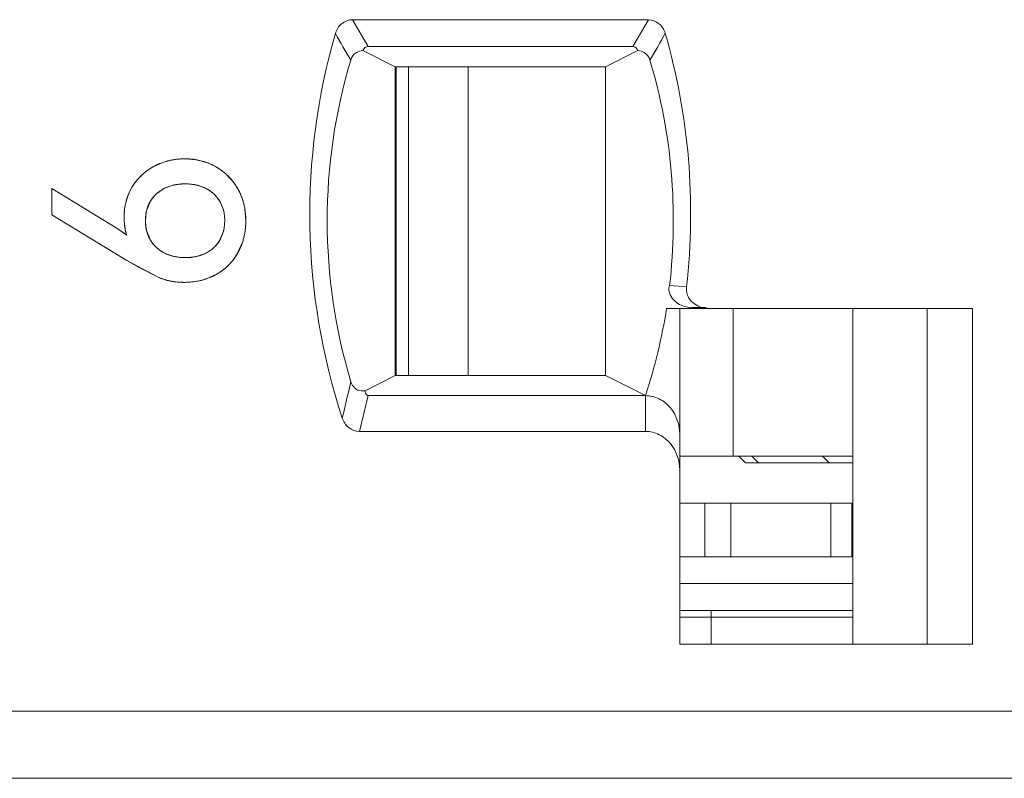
# Model space of a CAD drawing. Header units: millimetres. Extents: x 0 to 427, y 0 to 299.
# Tile 41 of 54: x 183 to 190, y 238 to 244. Entities that reach past the tile are written whole.
import ezdxf

# ---------------------------------------------------------------- set-up
doc = ezdxf.new("R2010")
doc.units = ezdxf.units.MM
doc.header["$LTSCALE"] = 23.1
doc.header["$MEASUREMENT"] = 0
doc.layers.get('0').update_dxf_attribs({"lineweight": 18})
for name, color, linetype in [('1_11', 7, 'Continuous'), ('1_27', 7, 'Continuous'), ('1_39', 7, 'Continuous'), ('1_6', 7, 'Continuous')]:
    doc.layers.add(name, color=color, linetype=linetype)

msp = doc.modelspace()

# ---------------------------------------------------------------- linework, layer by layer
at = {"color": 0, "linetype": 'Continuous', "lineweight": 0}
for p, q in [((183.369, 242.2047), (182.8917, 242.4977)), ((182.8917, 242.3018), (182.8917, 242.4977)), ((183.8022, 242.5243), (183.7427, 242.5052)), ((184.0256, 242.5048), (183.9686, 242.5238)), ((183.6251, 242.4039), (183.5977, 242.3387)), ((184.1681, 242.3385), (184.1435, 242.3988)), ((184.3151, 242.4024), (184.325, 242.3627)), ((184.3284, 242.3438), (184.3352, 242.2591)), ((182.8917, 242.3018), (183.4505, 241.9622)), ((183.5934, 242.3188), (183.5882, 242.2591)), ((184.1781, 242.2591), (184.173, 242.3165)), ((184.1733, 242.201), (184.1781, 242.2591)), ((183.4485, 242.1504), (183.369, 242.2047)), ((183.396, 242.1874), (183.4225, 242.1692)), ((183.4379, 242.1914), (183.4312, 242.2372)), ((183.5884, 242.247), (183.5933, 242.1992)), ((183.4225, 242.1692), (183.4485, 242.1504)), ((183.5974, 242.1805), (183.625, 242.1137)), ((184.1429, 242.1157), (184.1681, 242.1774)), ((183.4505, 241.9622), (183.2833, 242.0638)), ((184.309, 242.0923), (184.277, 242.0204)), ((183.7427, 242.0112), (183.8003, 241.9923)), ((183.9678, 241.9919), (184.0268, 242.0112)), ((183.4505, 241.9622), (183.6823, 241.8371)), ((183.6823, 241.8371), (183.5366, 241.9116)), ((183.7371, 241.8179), (183.6823, 241.8371)), ((184.114, 241.8574), (184.0435, 241.8259)), ((183.8059, 241.8035), (183.7463, 241.8154)), ((183.8754, 241.7992), (183.8147, 241.8025)), ((183.963, 241.806), (183.8754, 241.7992))]:
    msp.add_line(p, q, dxfattribs=at)
for centre, radius, start, end in [((183.8713, 242.2488), 0.4693, 105.84868, 108.29168), ((183.8745, 242.2371), 0.4814, 101.16086, 105.83936), ((183.8768, 242.2262), 0.4925, 98.98025, 101.17072), ((183.8789, 242.2112), 0.5077, 89.95196, 98.94897), ((183.8794, 242.2133), 0.5056, 80.05373, 90.01834), ((183.8823, 242.2317), 0.4869, 78.41519, 80.0056), ((183.8849, 242.244), 0.4744, 73.54181, 78.42987), ((183.8894, 242.2595), 0.4583, 70.42984, 73.53177), ((183.859, 242.2794), 0.4362, 120.76457, 128.72822), ((183.8582, 242.2808), 0.4347, 118.27557, 120.7655), ((183.8644, 242.2682), 0.4487, 108.23638, 118.21537), ((183.8984, 242.2833), 0.4328, 60.41211, 70.49451), ((183.9027, 242.2923), 0.4229, 55.01582, 60.3239), ((183.8959, 242.2824), 0.4348, 50.83167, 55.02318), ((183.8404, 242.2981), 0.4098, 138.4885, 143.666), ((183.8529, 242.2868), 0.4267, 128.703, 138.46438), ((183.8921, 242.2777), 0.4409, 48.67091, 50.83718), ((183.8888, 242.2741), 0.4458, 41.05888, 48.66446), ((183.889, 242.2742), 0.4456, 38.82381, 41.06236), ((183.8917, 242.2763), 0.4421, 34.67934, 38.82734), ((183.8392, 242.3011), 0.4073, 149.23912, 158.68874), ((183.8288, 242.3065), 0.3955, 143.66349, 149.14495), ((183.8583, 242.2434), 0.2862, 113.82896, 116.47031), ((183.8742, 242.1879), 0.344, 100.63651, 102.08611), ((183.8963, 242.2034), 0.3285, 77.28306, 79.09462), ((183.91, 242.2503), 0.2795, 62.60772, 65.57238), ((183.8991, 242.2814), 0.4332, 29.51439, 34.68571), ((183.8908, 242.2775), 0.4423, 16.3981, 29.42218), ((183.8755, 242.2873), 0.446, 161.01295, 167.80689), ((183.8608, 242.2922), 0.4305, 158.62142, 160.98928), ((183.9267, 242.2746), 0.2498, 29.80928, 31.62744), ((183.8904, 242.2841), 0.4613, 170.50194, 177.55652), ((183.8866, 242.2847), 0.4575, 167.78575, 170.50151), ((183.8699, 242.2686), 0.281, 165.55096, 169.7088), ((183.8955, 242.2664), 0.282, 10.23272, 14.82473), ((183.8452, 242.2656), 0.4896, 9.19632, 11.44381), ((183.8862, 242.2843), 0.4571, 177.55811, 179.99782), ((183.9563, 242.2841), 0.5272, 179.98445, 182.66489), ((183.92, 242.2825), 0.4909, 182.66593, 185.2934), ((183.9599, 242.259), 0.3717, 179.98363, 181.8393), ((183.7622, 242.2576), 0.5729, 358.02014, 0.15262), ((183.8064, 242.265), 0.3758, 191.2825, 197.75266), ((183.8734, 242.2499), 0.2846, 190.2522, 194.09714), ((183.8911, 242.2505), 0.2864, 345.19657, 350.03575), ((183.806, 242.2548), 0.5291, 350.93291, 355.84557), ((183.7792, 242.257), 0.556, 355.82362, 358.02046), ((183.9239, 242.2411), 0.2524, 328.39447, 330.19761), ((183.8721, 242.241), 0.4615, 341.19423, 343.89489), ((183.8306, 242.2511), 0.5042, 348.80514, 350.90949), ((183.859, 242.2706), 0.2843, 242.89003, 245.84318), ((183.8737, 242.3218), 0.3376, 257.44161, 259.24231), ((183.8968, 242.3183), 0.334, 280.79599, 282.27418), ((183.9127, 242.2629), 0.2763, 294.38931, 297.14384), ((183.9047, 242.2309), 0.4277, 321.19551, 325.326), ((183.9145, 242.2241), 0.4158, 325.31736, 330.66006), ((185.1631, 244.7779), 3.2957, 238.69129, 240.08791), ((185.14, 244.7381), 3.2496, 240.09047, 240.43534), ((183.9036, 242.2296), 0.4277, 304.67372, 308.88737), ((183.9, 242.2341), 0.4333, 308.88215, 311.2533), ((183.8981, 242.2363), 0.4363, 311.25478, 318.76192), ((183.9003, 242.2343), 0.4333, 318.76316, 321.20038), ((183.8731, 242.2883), 0.4897, 253.8767, 254.98567), ((183.8941, 242.2605), 0.4596, 286.07909, 288.97378), ((183.9104, 242.2197), 0.4156, 299.33656, 304.68212), ((183.8691, 242.2879), 0.4884, 262.56357, 263.60003), ((183.8833, 242.3057), 0.5061, 279.06878, 281.15853)]:
    msp.add_arc(centre, radius, start, end, dxfattribs=at)
for points, knots in [([(183.8793, 242.7189), (183.8689, 242.7189), (183.8485, 242.7183), (183.8184, 242.7157), (183.7939, 242.7121), (183.7747, 242.7083), (183.7604, 242.7051), (183.7463, 242.7014), (183.7324, 242.6973), (183.7186, 242.6928), (183.7072, 242.6886), (183.6983, 242.6851), (183.6916, 242.6824), (183.6849, 242.6795), (183.6794, 242.677), (183.675, 242.675), (183.6717, 242.6735), (183.6685, 242.6719), (183.6652, 242.6703), (183.6625, 242.6689), (183.6603, 242.6678), (183.6587, 242.667), (183.6574, 242.6663), (183.6563, 242.6657), (183.6555, 242.6653), (183.6547, 242.6649), (183.654, 242.6645), (183.6535, 242.6642), (183.6532, 242.664), (183.6529, 242.6639), (183.6527, 242.6638), (183.6525, 242.6637), (183.6524, 242.6636), (183.6523, 242.6636), (183.6523, 242.6636), (183.6523, 242.6636)], [0, 0, 0, 0, 0.125, 0.25, 0.375, 0.4375, 0.5, 0.5625, 0.625001, 0.687501, 0.750001, 0.781251, 0.812501, 0.843751, 0.875001, 0.890626, 0.906251, 0.921876, 0.937501, 0.953126, 0.960938, 0.968751, 0.976563, 0.98047, 0.984376, 0.988282, 0.992188, 0.994141, 0.996095, 0.997071, 0.998048, 0.999024, 0.999513, 0.999757, 1, 1, 1, 1]), ([(184.1121, 242.6597), (184.1034, 242.6646), (184.0857, 242.6738), (184.0584, 242.6859), (184.035, 242.6943), (184.016, 242.7002), (184.0015, 242.7041), (183.9869, 242.7076), (183.9721, 242.7106), (183.9571, 242.7132), (183.9444, 242.7149), (183.9342, 242.7161), (183.9265, 242.7168), (183.9187, 242.7174), (183.9122, 242.7179), (183.907, 242.7182), (183.9031, 242.7184), (183.8991, 242.7185), (183.8952, 242.7187), (183.8919, 242.7187), (183.8892, 242.7188), (183.8873, 242.7188), (183.8856, 242.7188), (183.8843, 242.7189), (183.8833, 242.7189), (183.8823, 242.7189), (183.8815, 242.7189), (183.8808, 242.7189), (183.8804, 242.7189), (183.88, 242.7189), (183.8798, 242.7189), (183.8796, 242.7189), (183.8794, 242.7189), (183.8794, 242.7189), (183.8793, 242.7189), (183.8793, 242.7189)], [0, 0, 0, 0, 0.125, 0.25, 0.375, 0.4375, 0.5, 0.5625, 0.625001, 0.687501, 0.750001, 0.781251, 0.812501, 0.843751, 0.875001, 0.890626, 0.906251, 0.921876, 0.937501, 0.953126, 0.960938, 0.968751, 0.976563, 0.98047, 0.984376, 0.988282, 0.992188, 0.994141, 0.996095, 0.997071, 0.998048, 0.999024, 0.999513, 0.999757, 1, 1, 1, 1]), ([(183.6523, 242.6636), (183.6437, 242.659), (183.627, 242.6493), (183.6033, 242.6335), (183.5847, 242.6191), (183.5704, 242.6069), (183.56, 242.5974), (183.55, 242.5876), (183.5403, 242.5775), (183.531, 242.567), (183.5234, 242.558), (183.5176, 242.5506), (183.5133, 242.5449), (183.5091, 242.5392), (183.5056, 242.5344), (183.5029, 242.5305), (183.5009, 242.5275), (183.4989, 242.5246), (183.497, 242.5216), (183.4953, 242.5191), (183.494, 242.517), (183.4931, 242.5155), (183.4923, 242.5142), (183.4916, 242.5132), (183.4912, 242.5125), (183.4907, 242.5117), (183.4903, 242.5111), (183.49, 242.5105), (183.4898, 242.5102), (183.4896, 242.51), (183.4895, 242.5098), (183.4894, 242.5096), (183.4894, 242.5095), (183.4893, 242.5094), (183.4893, 242.5094), (183.4893, 242.5094)], [0, 0, 0, 0, 0.125, 0.25, 0.375, 0.4375, 0.5, 0.5625, 0.625001, 0.687501, 0.750001, 0.781251, 0.812501, 0.843751, 0.875001, 0.890626, 0.906251, 0.921876, 0.937501, 0.953126, 0.960938, 0.968751, 0.976563, 0.98047, 0.984376, 0.988282, 0.992188, 0.994141, 0.996095, 0.997071, 0.998048, 0.999024, 0.999513, 0.999757, 1, 1, 1, 1]), ([(184.2761, 242.4948), (184.2712, 242.5036), (184.2608, 242.5207), (184.2439, 242.545), (184.2286, 242.564), (184.2156, 242.5785), (184.2055, 242.589), (184.1951, 242.5991), (184.1843, 242.6088), (184.1732, 242.6182), (184.1636, 242.6258), (184.1558, 242.6316), (184.1498, 242.6359), (184.1437, 242.6401), (184.1386, 242.6435), (184.1345, 242.6462), (184.1313, 242.6482), (184.1282, 242.6502), (184.125, 242.6521), (184.1223, 242.6537), (184.1202, 242.655), (184.1186, 242.6559), (184.1172, 242.6567), (184.1162, 242.6574), (184.1153, 242.6578), (184.1145, 242.6583), (184.1139, 242.6587), (184.1133, 242.659), (184.113, 242.6592), (184.1127, 242.6593), (184.1125, 242.6594), (184.1123, 242.6595), (184.1122, 242.6596), (184.1121, 242.6596), (184.1121, 242.6597), (184.1121, 242.6597)], [0, 0, 0, 0, 0.125, 0.25, 0.375, 0.4375, 0.5, 0.5625, 0.625001, 0.687501, 0.750001, 0.781251, 0.812501, 0.843751, 0.875001, 0.890626, 0.906251, 0.921876, 0.937501, 0.953126, 0.960938, 0.968751, 0.976563, 0.98047, 0.984376, 0.988282, 0.992188, 0.994141, 0.996095, 0.997071, 0.998048, 0.999024, 0.999513, 0.999757, 1, 1, 1, 1]), ([(183.7308, 242.4996), (183.7091, 242.4888), (183.6687, 242.4618), (183.6375, 242.4242), (183.6251, 242.4039)], [0, 0, 0, 0, 0.50418, 1, 1, 1, 1]), ([(183.6707, 242.4589), (183.6776, 242.465), (183.6918, 242.4765), (183.7148, 242.4915), (183.7352, 242.502), (183.7522, 242.5093), (183.7654, 242.5142), (183.779, 242.5186), (183.793, 242.5223), (183.8074, 242.5255), (183.8197, 242.5276), (183.8297, 242.5291), (183.8373, 242.53), (183.845, 242.5308), (183.8515, 242.5313), (183.8568, 242.5317), (183.8608, 242.5319), (183.8648, 242.5321), (183.8688, 242.5323), (183.8721, 242.5324), (183.8748, 242.5325), (183.8769, 242.5325), (183.8786, 242.5325), (183.8799, 242.5326), (183.881, 242.5326), (183.882, 242.5326), (183.8829, 242.5326), (183.8835, 242.5326), (183.884, 242.5326), (183.8843, 242.5326), (183.8846, 242.5326), (183.8848, 242.5326), (183.8849, 242.5326), (183.885, 242.5326), (183.8851, 242.5326), (183.8851, 242.5326)], [0, 0, 0, 0, 0.125, 0.25, 0.375, 0.4375, 0.5, 0.5625, 0.625, 0.6875, 0.75, 0.78125, 0.8125, 0.843751, 0.875001, 0.890626, 0.906251, 0.921876, 0.937501, 0.953126, 0.960938, 0.968751, 0.976563, 0.980469, 0.984376, 0.988282, 0.992188, 0.994141, 0.996094, 0.997071, 0.998047, 0.999024, 0.999512, 0.999756, 1, 1, 1, 1]), ([(183.9584, 242.5259), (183.9547, 242.5266), (183.9304, 242.5309), (183.8848, 242.534), (183.8391, 242.5309), (183.8145, 242.5267), (183.8107, 242.526)], [0, 0, 0, 0, 0.077672, 0.496505, 0.921377, 1, 1, 1, 1]), ([(183.8851, 242.5326), (183.8959, 242.5326), (183.9171, 242.5318), (183.9473, 242.5283), (183.9713, 242.5234), (183.9896, 242.5184), (184.0031, 242.514), (184.0161, 242.509), (184.0287, 242.5035), (184.041, 242.4974), (184.0509, 242.4918), (184.0586, 242.487), (184.0644, 242.4833), (184.07, 242.4794), (184.0746, 242.4761), (184.0782, 242.4733), (184.0809, 242.4712), (184.0836, 242.4691), (184.0862, 242.4669), (184.0884, 242.4651), (184.0902, 242.4636), (184.0915, 242.4625), (184.0925, 242.4615), (184.0934, 242.4608), (184.094, 242.4602), (184.0947, 242.4596), (184.0952, 242.4591), (184.0956, 242.4588), (184.0959, 242.4585), (184.0961, 242.4583), (184.0963, 242.4582), (184.0964, 242.4581), (184.0965, 242.458), (184.0965, 242.4579), (184.0966, 242.4579), (184.0966, 242.4579)], [0, 0, 0, 0, 0.125, 0.25, 0.375, 0.4375, 0.5, 0.5625, 0.625, 0.6875, 0.75, 0.78125, 0.8125, 0.843751, 0.875001, 0.890626, 0.906251, 0.921876, 0.937501, 0.953126, 0.960938, 0.968751, 0.976563, 0.980469, 0.984376, 0.988282, 0.992188, 0.994141, 0.996094, 0.997071, 0.998047, 0.999024, 0.999512, 0.999756, 1, 1, 1, 1]), ([(184.1394, 242.4056), (184.1276, 242.4248), (184.098, 242.461), (184.0596, 242.4876), (184.0386, 242.4985)], [0, 0, 0, 0, 0.488165, 1, 1, 1, 1]), ([(184.3352, 242.2591), (184.3352, 242.2699), (184.3346, 242.2913), (184.3318, 242.3227), (184.328, 242.3482), (184.324, 242.3682), (184.3205, 242.383), (184.3166, 242.3977), (184.3122, 242.4121), (184.3073, 242.4264), (184.3029, 242.4381), (184.2991, 242.4474), (184.2962, 242.4543), (184.2931, 242.4612), (184.2905, 242.4669), (184.2883, 242.4714), (184.2867, 242.4748), (184.285, 242.4781), (184.2832, 242.4815), (184.2818, 242.4843), (184.2806, 242.4865), (184.2797, 242.4882), (184.279, 242.4895), (184.2784, 242.4906), (184.2779, 242.4915), (184.2775, 242.4923), (184.2771, 242.493), (184.2768, 242.4935), (184.2766, 242.4939), (184.2764, 242.4942), (184.2763, 242.4944), (184.2762, 242.4945), (184.2762, 242.4947), (184.2761, 242.4947), (184.2761, 242.4948), (184.2761, 242.4948), (184.2761, 242.4948)], [0, 0, 0, 0, 0.125, 0.25, 0.375, 0.4375, 0.5, 0.5625, 0.625001, 0.687501, 0.750001, 0.781251, 0.812501, 0.843751, 0.875001, 0.890626, 0.906251, 0.921876, 0.937501, 0.953126, 0.960938, 0.968751, 0.976563, 0.98047, 0.984376, 0.988282, 0.992188, 0.994141, 0.996095, 0.997071, 0.998048, 0.999024, 0.999513, 0.999757, 0.999995, 1, 1, 1, 1]), ([(183.5882, 242.2591), (183.5882, 242.2696), (183.589, 242.29), (183.5929, 242.3191), (183.5983, 242.342), (183.6039, 242.3594), (183.6087, 242.3721), (183.6142, 242.3844), (183.6204, 242.3963), (183.6271, 242.4078), (183.6333, 242.417), (183.6386, 242.4242), (183.6427, 242.4294), (183.6469, 242.4346), (183.6506, 242.4388), (183.6536, 242.4421), (183.656, 242.4446), (183.6583, 242.4471), (183.6607, 242.4495), (183.6627, 242.4515), (183.6644, 242.453), (183.6656, 242.4542), (183.6667, 242.4552), (183.6675, 242.456), (183.6681, 242.4566), (183.6688, 242.4571), (183.6693, 242.4576), (183.6697, 242.458), (183.67, 242.4583), (183.6702, 242.4584), (183.6704, 242.4586), (183.6705, 242.4587), (183.6706, 242.4588), (183.6706, 242.4588), (183.6707, 242.4589), (183.6707, 242.4589)], [0, 0, 0, 0, 0.125, 0.25, 0.375, 0.4375, 0.5, 0.5625, 0.625, 0.6875, 0.75, 0.78125, 0.812501, 0.843751, 0.875001, 0.890626, 0.906251, 0.921876, 0.937501, 0.953126, 0.960938, 0.968751, 0.976563, 0.980469, 0.984376, 0.988282, 0.992188, 0.994141, 0.996094, 0.997071, 0.998047, 0.999024, 0.999512, 0.999756, 1, 1, 1, 1]), ([(183.4291, 242.2843), (183.4291, 242.2781), (183.4293, 242.266), (183.4302, 242.2482), (183.4315, 242.2337), (183.4328, 242.2223), (183.4339, 242.2139), (183.4352, 242.2056), (183.4367, 242.1974), (183.4382, 242.1893), (183.4397, 242.1826), (183.4409, 242.1773), (183.4419, 242.1734), (183.4429, 242.1695), (183.4438, 242.1663), (183.4445, 242.1637), (183.445, 242.1618), (183.4456, 242.1599), (183.4461, 242.158), (183.4466, 242.1564), (183.447, 242.1551), (183.4473, 242.1542), (183.4475, 242.1534), (183.4477, 242.1527), (183.4479, 242.1523), (183.448, 242.1518), (183.4482, 242.1514), (183.4483, 242.1511), (183.4483, 242.1509), (183.4484, 242.1507), (183.4484, 242.1506), (183.4484, 242.1505), (183.4485, 242.1504), (183.4485, 242.1504), (183.4485, 242.1504), (183.4485, 242.1504), (183.4485, 242.1504)], [0, 0, 0, 0, 0.125, 0.25, 0.375, 0.4375, 0.5, 0.5625, 0.625, 0.6875, 0.75, 0.78125, 0.8125, 0.84375, 0.875, 0.890625, 0.90625, 0.921875, 0.9375, 0.953125, 0.960938, 0.96875, 0.976563, 0.980469, 0.984375, 0.988282, 0.992188, 0.994141, 0.996094, 0.997071, 0.998047, 0.999024, 0.999512, 0.999756, 0.999997, 1, 1, 1, 1]), ([(183.6707, 242.0582), (183.6638, 242.0644), (183.6509, 242.0774), (183.6342, 242.0985), (183.6223, 242.1174), (183.6142, 242.1333), (183.6087, 242.1457), (183.6039, 242.1585), (183.5997, 242.1716), (183.5961, 242.1852), (183.5937, 242.1968), (183.5921, 242.2063), (183.5911, 242.2136), (183.5902, 242.2209), (183.5896, 242.2271), (183.5892, 242.2321), (183.5889, 242.2359), (183.5887, 242.2397), (183.5885, 242.2435), (183.5884, 242.2467), (183.5883, 242.2493), (183.5883, 242.2512), (183.5882, 242.2529), (183.5882, 242.2542), (183.5882, 242.2551), (183.5882, 242.2561), (183.5882, 242.2569), (183.5882, 242.2576), (183.5882, 242.258), (183.5882, 242.2583), (183.5882, 242.2586), (183.5882, 242.2588), (183.5882, 242.2589), (183.5882, 242.259), (183.5882, 242.2591), (183.5882, 242.2591)], [0, 0, 0, 0, 0.125, 0.25, 0.375, 0.4375, 0.5, 0.5625, 0.625, 0.6875, 0.75, 0.78125, 0.8125, 0.843751, 0.875001, 0.890626, 0.906251, 0.921876, 0.937501, 0.953126, 0.960938, 0.968751, 0.976563, 0.980469, 0.984376, 0.988282, 0.992188, 0.994141, 0.996094, 0.997071, 0.998047, 0.999024, 0.999512, 0.999756, 1, 1, 1, 1]), ([(184.1781, 242.2591), (184.1781, 242.2486), (184.1772, 242.2281), (184.1735, 242.1989), (184.1682, 242.176), (184.1628, 242.1584), (184.158, 242.1457), (184.1527, 242.1333), (184.1467, 242.1213), (184.1401, 242.1098), (184.1341, 242.1005), (184.129, 242.0933), (184.1249, 242.088), (184.1208, 242.0827), (184.1172, 242.0785), (184.1142, 242.0751), (184.112, 242.0726), (184.1097, 242.0701), (184.1073, 242.0677), (184.1054, 242.0657), (184.1037, 242.0641), (184.1025, 242.0629), (184.1015, 242.0619), (184.1007, 242.0611), (184.1001, 242.0605), (184.0995, 242.0599), (184.0989, 242.0594), (184.0985, 242.0591), (184.0983, 242.0588), (184.0981, 242.0586), (184.0979, 242.0585), (184.0978, 242.0584), (184.0977, 242.0583), (184.0976, 242.0582), (184.0976, 242.0582), (184.0976, 242.0582)], [0, 0, 0, 0, 0.125, 0.25, 0.375, 0.4375, 0.5, 0.5625, 0.625, 0.6875, 0.75, 0.78125, 0.812501, 0.843751, 0.875001, 0.890626, 0.906251, 0.921876, 0.937501, 0.953126, 0.960938, 0.968751, 0.976563, 0.980469, 0.984376, 0.988282, 0.992188, 0.994141, 0.996094, 0.997071, 0.998047, 0.999024, 0.999512, 0.999756, 1, 1, 1, 1]), ([(184.277, 242.0204), (184.2818, 242.0291), (184.2909, 242.0469), (184.3028, 242.0744), (184.3111, 242.0981), (184.3168, 242.1176), (184.3207, 242.1324), (184.3241, 242.1474), (184.3271, 242.1627), (184.3296, 242.1782), (184.3313, 242.1913), (184.3324, 242.2019), (184.3332, 242.2099), (184.3338, 242.2179), (184.3342, 242.2247), (184.3345, 242.2301), (184.3347, 242.2342), (184.3348, 242.2383), (184.335, 242.2424), (184.335, 242.2459), (184.3351, 242.2487), (184.3351, 242.2507), (184.3352, 242.2525), (184.3352, 242.2539), (184.3352, 242.2549), (184.3352, 242.2559), (184.3352, 242.2568), (184.3352, 242.2575), (184.3352, 242.2579), (184.3352, 242.2583), (184.3352, 242.2586), (184.3352, 242.2588), (184.3352, 242.2589), (184.3352, 242.259), (184.3352, 242.2591), (184.3352, 242.2591)], [0, 0, 0, 0, 0.125, 0.25, 0.375, 0.4375, 0.5, 0.5625, 0.625001, 0.687501, 0.750001, 0.781251, 0.812501, 0.843751, 0.875001, 0.890626, 0.906251, 0.921876, 0.937501, 0.953126, 0.960938, 0.968751, 0.976563, 0.98047, 0.984376, 0.988282, 0.992188, 0.994141, 0.996095, 0.997071, 0.998048, 0.999024, 0.999513, 0.999757, 1, 1, 1, 1]), ([(183.625, 242.1137), (183.6375, 242.0932), (183.6683, 242.0557), (183.7082, 242.0285), (183.7295, 242.0176)], [0, 0, 0, 0, 0.501361, 1, 1, 1, 1]), ([(183.8851, 241.9835), (183.8741, 241.9835), (183.8526, 241.9843), (183.8219, 241.9878), (183.7977, 241.9926), (183.779, 241.9977), (183.7654, 242.0021), (183.7522, 242.007), (183.7394, 242.0126), (183.727, 242.0187), (183.717, 242.0243), (183.7091, 242.029), (183.7033, 242.0328), (183.6977, 242.0366), (183.693, 242.04), (183.6893, 242.0427), (183.6866, 242.0448), (183.6839, 242.047), (183.6812, 242.0491), (183.679, 242.051), (183.6772, 242.0525), (183.6759, 242.0536), (183.6748, 242.0545), (183.6739, 242.0553), (183.6733, 242.0559), (183.6726, 242.0564), (183.6721, 242.0569), (183.6717, 242.0573), (183.6714, 242.0575), (183.6712, 242.0577), (183.671, 242.0579), (183.6709, 242.058), (183.6708, 242.0581), (183.6707, 242.0581), (183.6707, 242.0582), (183.6707, 242.0582)], [0, 0, 0, 0, 0.125, 0.25, 0.375, 0.4375, 0.5, 0.5625, 0.625, 0.6875, 0.75, 0.78125, 0.8125, 0.843751, 0.875001, 0.890626, 0.906251, 0.921876, 0.937501, 0.953126, 0.960938, 0.968751, 0.976563, 0.980469, 0.984376, 0.988282, 0.992188, 0.994141, 0.996094, 0.997071, 0.998047, 0.999024, 0.999512, 0.999756, 1, 1, 1, 1]), ([(184.0976, 242.0582), (184.0909, 242.052), (184.0769, 242.0403), (184.0544, 242.0251), (184.0343, 242.0144), (184.0174, 242.007), (184.0043, 242.0021), (183.9908, 241.9977), (183.9769, 241.9939), (183.9626, 241.9907), (183.9504, 241.9885), (183.9404, 241.987), (183.9328, 241.9861), (183.9251, 241.9853), (183.9186, 241.9847), (183.9134, 241.9844), (183.9094, 241.9841), (183.9054, 241.9839), (183.9014, 241.9838), (183.898, 241.9837), (183.8953, 241.9836), (183.8933, 241.9836), (183.8916, 241.9835), (183.8902, 241.9835), (183.8892, 241.9835), (183.8882, 241.9835), (183.8873, 241.9835), (183.8866, 241.9835), (183.8862, 241.9835), (183.8859, 241.9835), (183.8856, 241.9835), (183.8854, 241.9835), (183.8852, 241.9835), (183.8852, 241.9835), (183.8851, 241.9835), (183.8851, 241.9835)], [0, 0, 0, 0, 0.125, 0.25, 0.375, 0.4375, 0.5, 0.5625, 0.625, 0.6875, 0.75, 0.78125, 0.8125, 0.843751, 0.875001, 0.890626, 0.906251, 0.921876, 0.937501, 0.953126, 0.960938, 0.968751, 0.976563, 0.980469, 0.984376, 0.988282, 0.992188, 0.994141, 0.996094, 0.997071, 0.998047, 0.999024, 0.999512, 0.999756, 1, 1, 1, 1]), ([(184.0388, 242.017), (184.0601, 242.028), (184.0982, 242.0543), (184.1274, 242.0903), (184.1388, 242.1089)], [0, 0, 0, 0, 0.523753, 1, 1, 1, 1]), ([(183.8107, 241.9901), (183.8145, 241.9894), (183.8391, 241.9852), (183.8851, 241.9821), (183.931, 241.9852), (183.9555, 241.9894), (183.9593, 241.9901)], [0, 0, 0, 0, 0.078207, 0.500545, 0.922216, 1, 1, 1, 1]), ([(184.114, 241.8574), (184.1227, 241.8622), (184.1397, 241.8724), (184.1637, 241.8892), (184.1825, 241.9043), (184.1968, 241.9172), (184.2072, 241.9272), (184.2172, 241.9376), (184.2269, 241.9483), (184.2362, 241.9594), (184.2436, 241.969), (184.2493, 241.9768), (184.2536, 241.9827), (184.2577, 241.9888), (184.2611, 241.9939), (184.2637, 241.998), (184.2657, 242.0012), (184.2676, 242.0043), (184.2695, 242.0075), (184.2711, 242.0101), (184.2724, 242.0123), (184.2733, 242.0139), (184.2741, 242.0152), (184.2747, 242.0163), (184.2752, 242.0171), (184.2756, 242.0179), (184.276, 242.0186), (184.2763, 242.0192), (184.2765, 242.0195), (184.2766, 242.0198), (184.2768, 242.02), (184.2769, 242.0201), (184.2769, 242.0203), (184.277, 242.0203), (184.277, 242.0204), (184.277, 242.0204)], [0, 0, 0, 0, 0.125, 0.25, 0.375, 0.4375, 0.5, 0.5625, 0.625001, 0.687501, 0.750001, 0.781251, 0.812501, 0.843751, 0.875001, 0.890626, 0.906251, 0.921876, 0.937501, 0.953126, 0.960938, 0.968751, 0.976563, 0.98047, 0.984376, 0.988282, 0.992188, 0.994141, 0.996095, 0.997071, 0.998048, 0.999024, 0.999513, 0.999757, 1, 1, 1, 1]), ([(183.6823, 241.8371), (183.6896, 241.8339), (183.7045, 241.828), (183.7274, 241.8203), (183.7469, 241.8149), (183.7627, 241.8112), (183.7747, 241.8086), (183.7868, 241.8064), (183.7991, 241.8045), (183.8115, 241.8028), (183.8219, 241.8017), (183.8303, 241.801), (183.8367, 241.8005), (183.843, 241.8001), (183.8484, 241.7998), (183.8527, 241.7996), (183.8559, 241.7995), (183.8591, 241.7994), (183.8623, 241.7993), (183.8651, 241.7993), (183.8672, 241.7992), (183.8689, 241.7992), (183.8702, 241.7992), (183.8713, 241.7992), (183.8721, 241.7992), (183.8729, 241.7992), (183.8736, 241.7992), (183.8742, 241.7992), (183.8745, 241.7992), (183.8748, 241.7992), (183.875, 241.7992), (183.8751, 241.7992), (183.8753, 241.7992), (183.8753, 241.7992), (183.8754, 241.7992), (183.8754, 241.7992), (183.8754, 241.7992)], [0, 0, 0, 0, 0.125, 0.25, 0.375, 0.4375, 0.5, 0.5625, 0.625001, 0.687501, 0.750001, 0.781251, 0.812501, 0.843751, 0.875001, 0.890626, 0.906251, 0.921876, 0.937501, 0.953126, 0.960938, 0.968751, 0.976563, 0.98047, 0.984376, 0.988282, 0.992188, 0.994141, 0.996095, 0.997071, 0.998048, 0.999024, 0.999513, 0.999757, 0.999998, 1, 1, 1, 1]), ([(183.8754, 241.7992), (183.8865, 241.7992), (183.9085, 241.7998), (183.9406, 241.8025), (183.9666, 241.8063), (183.987, 241.8103), (184.002, 241.8137), (184.0168, 241.8176), (184.0314, 241.8219), (184.0457, 241.8267), (184.0575, 241.831), (184.0668, 241.8347), (184.0737, 241.8376), (184.0806, 241.8406), (184.0862, 241.8432), (184.0907, 241.8454), (184.0941, 241.847), (184.0975, 241.8487), (184.1008, 241.8503), (184.1036, 241.8518), (184.1058, 241.8529), (184.1074, 241.8538), (184.1088, 241.8545), (184.1099, 241.8551), (184.1107, 241.8556), (184.1115, 241.856), (184.1122, 241.8564), (184.1128, 241.8567), (184.1131, 241.8569), (184.1134, 241.857), (184.1136, 241.8572), (184.1137, 241.8572), (184.1139, 241.8573), (184.1139, 241.8573), (184.114, 241.8574), (184.114, 241.8574)], [0, 0, 0, 0, 0.125, 0.25, 0.375, 0.4375, 0.5, 0.5625, 0.625001, 0.687501, 0.750001, 0.781251, 0.812501, 0.843751, 0.875001, 0.890626, 0.906251, 0.921876, 0.937501, 0.953126, 0.960938, 0.968751, 0.976563, 0.98047, 0.984376, 0.988282, 0.992188, 0.994141, 0.996095, 0.997071, 0.998048, 0.999024, 0.999513, 0.999757, 1, 1, 1, 1])]:
    msp.add_open_spline(points, degree=3, knots=knots, dxfattribs=at)
for points in [[(183.4893, 242.5094), (183.4492, 242.4435), (183.4291, 242.3684), (183.4291, 242.2843)], [(184.0966, 242.4579), (184.1509, 242.4081), (184.1781, 242.3419), (184.1781, 242.2591)]]:
    msp.add_open_spline(points, degree=3, dxfattribs=at)
at = {"layer": '1_11', "color": 7, "linetype": 'Continuous', "lineweight": 0}
for p, q in [((185.5456, 241.1054), (185.5456, 243.4054)), ((185.9915, 243.4054), (185.9915, 241.1054)), ((187.9643, 240.5054), (187.9643, 241.6054)), ((187.5654, 240.5054), (188.8545, 240.5054))]:
    msp.add_line(p, q, dxfattribs=at)
at = {"layer": '1_27', "color": 7, "linetype": 'Continuous', "lineweight": 0}
for p, q in [((187.7995, 239.1054), (187.7995, 239.3554)), ((187.5654, 239.3054), (188.8545, 239.3054))]:
    msp.add_line(p, q, dxfattribs=at)
at = {"layer": '1_39', "color": 7, "linetype": 'Continuous', "lineweight": 0}
for p, q in [((185.4548, 243.4054), (185.4548, 241.1054)), ((188.8545, 240.1554), (187.5654, 240.1554)), ((187.7532, 239.7554), (187.7532, 240.1554)), ((187.9458, 240.1554), (187.9458, 239.7554)), ((188.6904, 239.7554), (188.6904, 240.1554)), ((188.8473, 239.7554), (188.8473, 240.1554)), ((187.5654, 239.7554), (188.8545, 239.7554))]:
    msp.add_line(p, q, dxfattribs=at)
at = {"layer": '1_6', "color": 7, "linetype": 'Continuous', "lineweight": 0}
for p, q in [((185.1287, 243.7554), (187.3321, 243.7554)), ((185.245, 243.5554), (185.1287, 243.7554)), ((187.3321, 243.7554), (187.2153, 243.5554)), ((185.4475, 243.4054), (185.2073, 243.5258)), ((185.245, 243.5554), (187.2153, 243.5554)), ((187.2531, 243.5258), (187.0129, 243.4054)), ((185.4475, 243.4054), (187.0129, 243.4054)), ((185.4475, 243.4054), (185.4475, 241.1054)), ((187.0129, 241.1054), (187.0129, 243.4054)), ((187.619, 241.7664), (187.4911, 241.7745)), ((187.4679, 241.6054), (189.7442, 241.6054)), ((187.5654, 239.1054), (187.5654, 241.6054)), ((187.6251, 241.6142), (187.6545, 241.6099)), ((187.6545, 241.6101), (187.6564, 241.6099)), ((187.6548, 241.612), (187.7587, 241.612)), ((187.7729, 241.6069), (187.7582, 241.6088)), ((188.8545, 241.6054), (188.8545, 239.1054)), ((189.4074, 241.6054), (189.4074, 239.1054)), ((189.7442, 241.6054), (189.7442, 239.1054)), ((185.2229, 240.992), (185.4475, 241.1054)), ((187.0129, 241.1054), (185.4475, 241.1054)), ((187.0129, 241.1054), (187.3101, 240.9554)), ((185.1814, 240.6887), (185.2464, 240.9554)), ((187.3101, 240.9554), (185.2464, 240.9554)), ((187.3101, 240.6887), (187.3101, 240.9554)), ((187.3101, 240.6887), (185.1814, 240.6887)), ((188.0548, 240.4554), (188.0048, 240.5054)), ((188.1036, 240.5054), (188.1526, 240.4554)), ((188.6785, 240.4554), (188.6295, 240.5054)), ((188.0548, 240.4554), (188.8545, 240.4554)), ((187.5654, 239.5554), (188.8545, 239.5554)), ((188.8545, 239.3554), (187.5654, 239.3554)), ((189.7442, 239.1054), (187.5654, 239.1054)), ((137.3867, 238.6054), (205.0723, 238.6054)), ((206.6631, 238.1054), (137.045, 238.1054))]:
    msp.add_line(p, q, dxfattribs=at)
for centre, radius, start, end in [((195.3649, 249.441), 11.8696, 209.18534, 210.29391), ((178.3382, 248.6744), 10.4098, 329.89917, 331.16916), ((183.3921, 242.2506), 4.1265, 341.70634, 351.00374), ((281.7145, 217.9826), 99.3149, 166.564534, 166.724665)]:
    msp.add_arc(centre, radius, start, end, dxfattribs=at)
for points, knots in [([(185.1286, 243.7554), (185.1001, 243.755), (185.0419, 243.7325), (185.0102, 243.6804), (185.0021, 243.653)], [0, 0, 0, 0, 0.499144, 1, 1, 1, 1]), ([(187.4578, 243.6546), (187.4494, 243.6816), (187.4177, 243.7328), (187.3602, 243.7547), (187.332, 243.7554)], [0, 0, 0, 0, 0.501026, 1, 1, 1, 1]), ([(185.0021, 243.653), (184.8682, 243.189), (184.7388, 242.2155), (184.9031, 241.2473), (185.0535, 240.7884)], [0, 0, 0, 0, 0.5, 1, 1, 1, 1]), ([(187.6172, 241.7666), (187.6515, 242.082), (187.6621, 242.721), (187.5452, 243.3495), (187.4578, 243.6546)], [0, 0, 0, 0, 0.499974, 1, 1, 1, 1]), ([(185.1161, 243.4535), (185.1229, 243.4764), (185.1489, 243.5138), (185.1903, 243.5247), (185.2073, 243.5257)], [0, 0, 0, 0, 0.583737, 1, 1, 1, 1]), ([(185.245, 243.5554), (185.2345, 243.5554), (185.2172, 243.5467), (185.2096, 243.5316), (185.2073, 243.5258)], [0, 0, 0, 0, 0.625369, 1, 1, 1, 1]), ([(187.2153, 243.5554), (187.2221, 243.5553), (187.2394, 243.5505), (187.2492, 243.535), (187.2531, 243.5258)], [0, 0, 0, 0, 0.40183, 1, 1, 1, 1]), ([(187.2531, 243.5258), (187.2701, 243.5248), (187.3114, 243.5136), (187.3374, 243.4763), (187.3443, 243.4536)], [0, 0, 0, 0, 0.417911, 1, 1, 1, 1]), ([(185.1176, 241.0584), (185.0014, 241.4448), (184.8812, 242.2558), (185.0004, 243.067), (185.1161, 243.4535)], [0, 0, 0, 0, 0.5, 1, 1, 1, 1]), ([(187.3443, 243.4536), (187.4246, 243.1829), (187.532, 242.624), (187.522, 242.0551), (187.49, 241.7746)], [0, 0, 0, 0, 0.500019, 1, 1, 1, 1]), ([(187.49, 241.7746), (187.4827, 241.7653), (187.4844, 241.7386), (187.4959, 241.6979), (187.527, 241.6568), (187.5739, 241.6264), (187.6083, 241.6177), (187.6251, 241.6142)], [0, 0, 0, 0, 0.150842, 0.297456, 0.552713, 0.781106, 1, 1, 1, 1]), ([(187.6519, 241.6587), (187.6385, 241.6727), (187.617, 241.7072), (187.6157, 241.7473), (187.6172, 241.7666)], [0, 0, 0, 0, 0.499957, 1, 1, 1, 1]), ([(185.2229, 240.992), (185.2048, 240.9888), (185.1564, 240.9906), (185.1252, 241.0331), (185.1176, 241.0584)], [0, 0, 0, 0, 0.410182, 1, 1, 1, 1]), ([(185.2229, 240.992), (185.2242, 240.9857), (185.2257, 240.971), (185.2378, 240.9565), (185.2464, 240.9554)], [0, 0, 0, 0, 0.428267, 1, 1, 1, 1]), ([(187.5654, 240.6684), (187.5654, 240.738), (187.5284, 240.8481), (187.4167, 240.9379), (187.3453, 240.9555), (187.3101, 240.9554)], [0, 0, 0, 0, 0.496875, 0.748597, 1, 1, 1, 1]), ([(185.0535, 240.7884), (185.0623, 240.7613), (185.0948, 240.7102), (185.1531, 240.6886), (185.1814, 240.6887)], [0, 0, 0, 0, 0.50159, 1, 1, 1, 1]), ([(187.3101, 240.6887), (187.3453, 240.6888), (187.4168, 240.6712), (187.5285, 240.5815), (187.5654, 240.4714), (187.5654, 240.4018)], [0, 0, 0, 0, 0.251498, 0.503184, 1, 1, 1, 1])]:
    msp.add_open_spline(points, degree=3, knots=knots, dxfattribs=at)
msp.add_open_spline([(187.7581, 241.6072), (187.7188, 241.6104), (187.679, 241.6302), (187.6519, 241.6587)], degree=3, dxfattribs=at)

doc.saveas('drawing.dxf')
